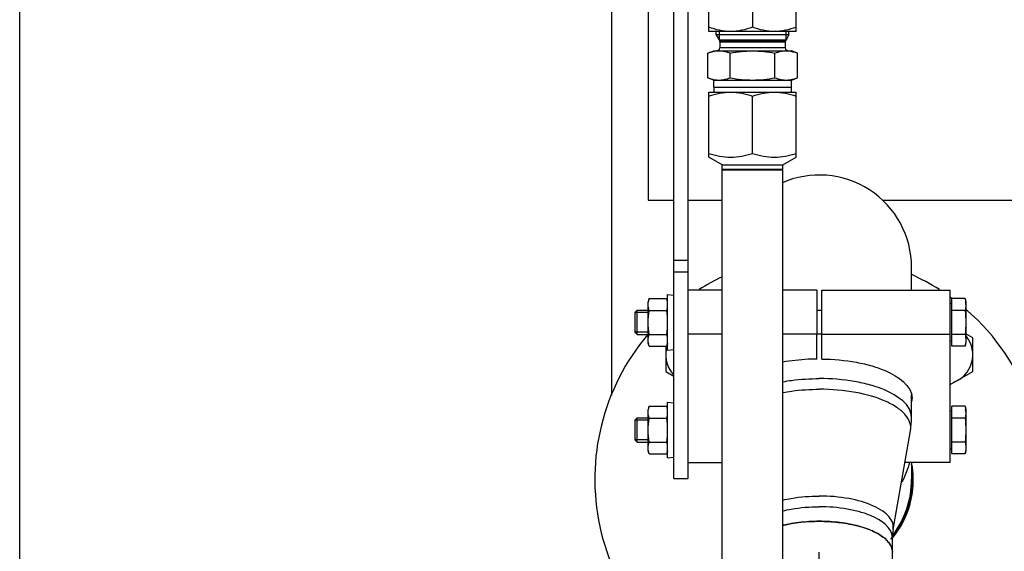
# Model space of a CAD drawing. Header units: millimetres. Extents: x 0 to 1189, y 0 to 841.
# Tile 62 of 172: x 625.18 to 641.41, y 312.55 to 321.31. Entities that reach past the tile are written whole.
import ezdxf
from ezdxf.enums import TextEntityAlignment as Align

# ---------------------------------------------------------------- set-up
doc = ezdxf.new("R2010")
doc.units = ezdxf.units.MM
doc.header["$LTSCALE"] = 65.395
doc.linetypes.add('CENTER', pattern=[0.6, 0.375, -0.075, 0.075, -0.075])
doc.layers.get('0').update_dxf_attribs({"linetype": 'CONTINUOUS'})
for name, color, linetype in [('1907_153701_06_AC_PBL1773', 7, 'CONTINUOUS'), ('1907_153701_06_AC_PBL1776', 7, 'CONTINUOUS'), ('32007_153200_12_ABL1862', 7, 'CONTINUOUS'), ('32007_153200_12_T2_PBL2089', 7, 'CONTINUOUS'), ('32007_153200_13_ABL1738', 7, 'CONTINUOUS'), ('32007_153200_13_T1_PBL1775', 7, 'CONTINUOUS'), ('32007_153200_13_T2_PBL1784', 7, 'CONTINUOUS'), ('32007_153200_17_ABL1756', 7, 'CONTINUOUS'), ('32007_153200_17_T1_PBL1768', 7, 'CONTINUOUS'), ('32007_153701_07_PBL1748', 7, 'CONTINUOUS'), ('8M32E_GENSET_GENERATOR_ABL1724', 7, 'CONTINUOUS'), ('8M32E_GENSET_GENERATOR_T1_PBL1725', 7, 'CONTINUOUS'), ('8M32E_GENSET_GRUNDRAHMEN_ABL1726', 7, 'CONTINUOUS'), ('8M32E_GENSET_GRUNDRAHMEN_T1_PBL1727', 7, 'CONTINUOUS'), ('8M32E_GENSET_VERROHRUNG_ABL1728', 7, 'CONTINUOUS'), ('BOGEN-S-2D-90-76_1X2_9_PBL1785', 7, 'CONTINUOUS'), ('D2616-2-K-76_1-2_9-60_3-2_9_PBL1779', 7, 'CONTINUOUS'), ('D3870-A2-S-20_PBL1757', 7, 'CONTINUOUS'), ('D3870-A2-S-20_PBL1760', 7, 'CONTINUOUS'), ('D3901-S20A-G3_4_PBL1758', 7, 'CONTINUOUS'), ('D6796-10_PBL1745', 7, 'CONTINUOUS'), ('D6796-10_PBL1746', 7, 'CONTINUOUS'), ('D7603-A27X32-CU_PBL1764', 7, 'CONTINUOUS'), ('D931_1-M10X130_PBL1729', 7, 'CONTINUOUS'), ('D931_1-M10X130_PBL1730', 7, 'CONTINUOUS'), ('D931_1-M16X60_PBL1741', 7, 'CONTINUOUS'), ('D931_1-M16X60_PBL1791', 7, 'CONTINUOUS'), ('D934-M10_PBL1732', 7, 'CONTINUOUS'), ('D934-M10_PBL1733', 7, 'CONTINUOUS'), ('E1514-FF-DN65-PN16X2_PBL2257', 7, 'CONTINUOUS'), ('EN1092-1-01A-DN50-PN6_PBL1739', 7, 'CONTINUOUS'), ('EN1092-1-01A-DN65_PN16-77_5_PBL2256', 7, 'CONTINUOUS'), ('GWR-1_2-3_4_PBL1759', 7, 'CONTINUOUS'), ('oben_15_VBL1723', 7, 'CONTINUOUS')]:
    doc.layers.add(name, color=color, linetype=linetype)
doc.styles.get("Standard").update_dxf_attribs({"font": 'txt', "width": 0.6})
doc.dimstyles.new('DIMSTYLE_4', dxfattribs={"dimtxt": 3.5, "dimasz": 3.5, "dimexe": 1.8, "dimexo": 0, "dimgap": 0.875, "dimtad": 1, "dimdec": 0, "dimlfac": 25, "dimdsep": 46, "dimtxsty": 'Standard', "dimblk": '_FILLED', "dimblk1": '_FILLED', "dimblk2": '_FILLED', "dimcen": 0.09, "dimadec": 0, "dimazin": 0, "dimtp": 2, "dimtm": 2, "dimtfac": 1, "dimtdec": 0, "dimtofl": 0, "dimtmove": 0, "dimatfit": 3, "dimldrblk": '_FILLED', "dimfxl": 1, "dimtolj": 1, "dimarcsym": 0})

# ---------------------------------------------------------------- blocks, each defined once
blk = doc.blocks.new('_FILLED')
at = {"color": 0, "linetype": 'ByBlock'}
blk.add_solid([(0, 0), (-1, 0.1671), (-1, -0.1671)], dxfattribs=at)
blk = doc.blocks.new('*D15')
at = {"color": 2, "linetype": 'Continuous'}
for p, q in [((625.179, 298.937), (625.179, 365.017)), ((1060.23, 300.061), (1060.23, 365.017)), ((625.179, 363.217), (842.705, 363.217)), ((1060.23, 363.217), (842.705, 363.217))]:
    blk.add_line(p, q, dxfattribs=at)
at = {"color": 2, "linetype": 'Continuous', "xscale": 3.5, "yscale": 3.5, "zscale": 3.5, "rotation": 180}
blk.add_blockref('_FILLED', (625.179, 363.217), dxfattribs=at)
at = {"color": 2, "linetype": 'Continuous', "xscale": 3.5, "yscale": 3.5, "zscale": 3.5}
blk.add_blockref('_FILLED', (1060.23, 363.217), dxfattribs=at)
at = {"color": 2, "linetype": 'Continuous', "width": 0.647619}
blk.add_text('10876', height=3.5, dxfattribs=at).set_placement((842.705, 364.092), align=Align.CENTER)
blk = doc.blocks.new('8M32E_GENSET_GENERATOR_T1_PBL1725', base_point=(691.019, 287.417))
at = {"layer": '8M32E_GENSET_GENERATOR_T1_PBL1725', "color": 7, "linetype": 'Continuous'}
for p, q in [((636.759, 301.545), (636.759, 318.849)), ((636.759, 318.849), (637.759, 318.849)), ((637.759, 301.545), (637.759, 318.849))]:
    blk.add_line(p, q, dxfattribs=at)
blk = doc.blocks.new('8M32E_GENSET_GENERATOR_ABL1724', base_point=(691.019, 287.417))
at = {"layer": '8M32E_GENSET_GENERATOR_T1_PBL1725'}
blk.add_blockref('8M32E_GENSET_GENERATOR_T1_PBL1725', (691.019, 287.417), dxfattribs=at)
blk = doc.blocks.new('8M32E_GENSET_GRUNDRAHMEN_T1_PBL1727', base_point=(813.219, 294.137))
at = {"layer": '8M32E_GENSET_GRUNDRAHMEN_T1_PBL1727', "color": 7, "linetype": 'Continuous'}
for p, q in [((634.939, 315.125), (634.939, 336.737)), ((635.539, 323.437), (635.539, 318.337)), ((635.539, 318.337), (635.959, 318.337)), ((636.199, 318.337), (636.759, 318.337)), ((639.402, 318.337), (643.339, 318.337))]:
    blk.add_line(p, q, dxfattribs=at)
blk = doc.blocks.new('8M32E_GENSET_GRUNDRAHMEN_ABL1726', base_point=(813.219, 294.137))
at = {"layer": '8M32E_GENSET_GRUNDRAHMEN_T1_PBL1727'}
blk.add_blockref('8M32E_GENSET_GRUNDRAHMEN_T1_PBL1727', (813.219, 294.137), dxfattribs=at)
blk = doc.blocks.new('D931_1-M10X130_PBL1729', base_point=(638.047, 316.322))
at = {"layer": 'D931_1-M10X130_PBL1729', "color": 7, "linetype": 'Continuous'}
for p, q in [((640.543, 315.929), (640.543, 316.714)), ((640.761, 316.714), (640.543, 316.714)), ((640.761, 316.714), (640.775, 316.661)), ((640.775, 316.661), (640.775, 315.982)), ((635.319, 316.485), (635.356, 316.522)), ((635.356, 316.122), (635.356, 316.522)), ((635.356, 316.522), (635.539, 316.522)), ((638.399, 316.516), (638.319, 316.516)), ((640.543, 316.634), (640.519, 316.634)), ((640.761, 316.518), (640.543, 316.518)), ((635.319, 316.485), (635.319, 316.159)), ((635.319, 316.159), (635.356, 316.122)), ((635.356, 316.122), (635.539, 316.122)), ((638.399, 316.128), (638.319, 316.128)), ((640.543, 316.01), (640.519, 316.01)), ((640.761, 316.125), (640.543, 316.125)), ((640.761, 315.929), (640.543, 315.929)), ((640.761, 315.929), (640.775, 315.982))]:
    blk.add_line(p, q, dxfattribs=at)
at = {"layer": 'D931_1-M10X130_PBL1729', "color": 2, "linetype": 'Continuous'}
for p, q in [((635.539, 316.485), (635.319, 316.485)), ((635.539, 316.159), (635.319, 316.159))]:
    blk.add_line(p, q, dxfattribs=at)
at = {"layer": 'D931_1-M10X130_PBL1729', "color": 7, "linetype": 'Continuous'}
blk.add_arc((640.441, 316.616), 0.333, 0.1099, 7.8143, dxfattribs=at)
for points in [[(640.761, 316.714), (640.765, 316.697), (640.769, 316.679), (640.772, 316.661)], [(640.775, 316.616), (640.775, 316.583), (640.769, 316.55), (640.761, 316.518)], [(640.761, 316.518), (640.769, 316.453), (640.775, 316.387), (640.775, 316.322)], [(640.775, 316.322), (640.775, 316.256), (640.769, 316.19), (640.761, 316.125)], [(640.761, 316.125), (640.769, 316.094), (640.775, 316.06), (640.775, 316.027)], [(640.775, 316.027), (640.775, 315.994), (640.769, 315.961), (640.761, 315.929)]]:
    blk.add_open_spline(points, degree=3, dxfattribs=at)
blk = doc.blocks.new('D931_1-M10X130_PBL1730', base_point=(638.047, 314.547))
at = {"layer": 'D931_1-M10X130_PBL1730', "color": 7, "linetype": 'Continuous'}
for p, q in [((640.543, 314.154), (640.543, 314.939)), ((640.761, 314.939), (640.543, 314.939)), ((640.761, 314.939), (640.775, 314.886)), ((640.775, 314.886), (640.775, 314.207)), ((635.319, 314.71), (635.356, 314.747)), ((635.319, 314.71), (635.319, 314.384)), ((635.356, 314.347), (635.356, 314.747)), ((635.356, 314.747), (635.539, 314.747)), ((640.543, 314.859), (640.519, 314.859)), ((640.761, 314.743), (640.543, 314.743)), ((635.319, 314.384), (635.356, 314.347)), ((635.356, 314.347), (635.539, 314.347)), ((640.543, 314.235), (640.519, 314.235)), ((640.761, 314.35), (640.543, 314.35)), ((640.761, 314.154), (640.543, 314.154)), ((640.761, 314.154), (640.775, 314.207))]:
    blk.add_line(p, q, dxfattribs=at)
at = {"layer": 'D931_1-M10X130_PBL1730', "color": 2, "linetype": 'Continuous'}
for p, q in [((635.539, 314.71), (635.319, 314.71)), ((635.539, 314.384), (635.319, 314.384))]:
    blk.add_line(p, q, dxfattribs=at)
at = {"layer": 'D931_1-M10X130_PBL1730', "color": 7, "linetype": 'Continuous'}
blk.add_arc((640.441, 314.841), 0.333, 0.1099, 7.8143, dxfattribs=at)
for points in [[(640.761, 314.939), (640.765, 314.922), (640.769, 314.904), (640.772, 314.886)], [(640.775, 314.841), (640.775, 314.808), (640.769, 314.775), (640.761, 314.743)], [(640.761, 314.743), (640.769, 314.678), (640.775, 314.612), (640.775, 314.547)], [(640.775, 314.547), (640.775, 314.481), (640.769, 314.415), (640.761, 314.35)], [(640.761, 314.35), (640.769, 314.319), (640.775, 314.285), (640.775, 314.252)], [(640.775, 314.252), (640.775, 314.219), (640.769, 314.186), (640.761, 314.154)]]:
    blk.add_open_spline(points, degree=3, dxfattribs=at)
blk = doc.blocks.new('D934-M10_PBL1732', base_point=(635.699, 314.547))
at = {"layer": 'D934-M10_PBL1732', "color": 7, "linetype": 'Continuous'}
for p, q in [((635.553, 314.939), (635.539, 314.886)), ((635.539, 314.207), (635.539, 314.886)), ((635.553, 314.939), (635.845, 314.939)), ((635.859, 314.886), (635.845, 314.939)), ((635.553, 314.743), (635.845, 314.743)), ((635.553, 314.35), (635.845, 314.35)), ((635.553, 314.154), (635.539, 314.207)), ((635.553, 314.154), (635.845, 314.154)), ((635.859, 314.207), (635.845, 314.154))]:
    blk.add_line(p, q, dxfattribs=at)
for centre, start, end in [((635.491, 314.836), 7.7846, 8.9214), ((635.907, 314.257), 187.7846, 188.9213)]:
    blk.add_arc(centre, 0.368, start, end, dxfattribs=at)
for points in [[(635.539, 314.841), (635.539, 314.874), (635.545, 314.907), (635.553, 314.939)], [(635.855, 314.893), (635.852, 314.909), (635.849, 314.924), (635.845, 314.939)], [(635.859, 314.841), (635.859, 314.856), (635.858, 314.871), (635.856, 314.886)], [(635.553, 314.743), (635.545, 314.775), (635.539, 314.808), (635.539, 314.841)], [(635.539, 314.547), (635.539, 314.612), (635.544, 314.678), (635.553, 314.743)], [(635.845, 314.743), (635.853, 314.775), (635.859, 314.808), (635.859, 314.841)], [(635.859, 314.547), (635.859, 314.612), (635.853, 314.678), (635.845, 314.743)], [(635.553, 314.35), (635.544, 314.415), (635.539, 314.481), (635.539, 314.547)], [(635.845, 314.35), (635.853, 314.415), (635.859, 314.481), (635.859, 314.547)], [(635.539, 314.252), (635.539, 314.285), (635.545, 314.319), (635.553, 314.35)], [(635.542, 314.207), (635.54, 314.222), (635.539, 314.237), (635.539, 314.252)], [(635.859, 314.252), (635.859, 314.285), (635.853, 314.319), (635.845, 314.35)], [(635.845, 314.154), (635.853, 314.186), (635.859, 314.219), (635.859, 314.252)], [(635.553, 314.154), (635.549, 314.169), (635.546, 314.185), (635.543, 314.2)]]:
    blk.add_open_spline(points, degree=3, dxfattribs=at)
blk = doc.blocks.new('D934-M10_PBL1733', base_point=(635.699, 316.322))
at = {"layer": 'D934-M10_PBL1733', "color": 7, "linetype": 'Continuous'}
for p, q in [((635.553, 316.714), (635.539, 316.661)), ((635.539, 315.982), (635.539, 316.661)), ((635.553, 316.714), (635.845, 316.714)), ((635.859, 316.661), (635.845, 316.714)), ((635.553, 316.518), (635.845, 316.518)), ((635.553, 316.125), (635.845, 316.125)), ((635.553, 315.929), (635.539, 315.982)), ((635.553, 315.929), (635.845, 315.929)), ((635.859, 315.982), (635.845, 315.929))]:
    blk.add_line(p, q, dxfattribs=at)
for centre, start, end in [((635.491, 316.611), 7.7846, 8.9214), ((635.907, 316.032), 187.7846, 188.9213)]:
    blk.add_arc(centre, 0.368, start, end, dxfattribs=at)
for points in [[(635.539, 316.616), (635.539, 316.649), (635.545, 316.682), (635.553, 316.714)], [(635.855, 316.668), (635.852, 316.684), (635.849, 316.699), (635.845, 316.714)], [(635.859, 316.616), (635.859, 316.631), (635.858, 316.646), (635.856, 316.661)], [(635.553, 316.518), (635.545, 316.55), (635.539, 316.583), (635.539, 316.616)], [(635.539, 316.322), (635.539, 316.387), (635.544, 316.453), (635.553, 316.518)], [(635.845, 316.518), (635.853, 316.55), (635.859, 316.583), (635.859, 316.616)], [(635.859, 316.322), (635.859, 316.387), (635.853, 316.453), (635.845, 316.518)], [(635.553, 316.125), (635.544, 316.19), (635.539, 316.256), (635.539, 316.322)], [(635.845, 316.125), (635.853, 316.19), (635.859, 316.256), (635.859, 316.322)], [(635.539, 316.027), (635.539, 316.06), (635.545, 316.094), (635.553, 316.125)], [(635.542, 315.982), (635.54, 315.997), (635.539, 316.012), (635.539, 316.027)], [(635.859, 316.027), (635.859, 316.06), (635.853, 316.094), (635.845, 316.125)], [(635.845, 315.929), (635.853, 315.961), (635.859, 315.994), (635.859, 316.027)], [(635.553, 315.929), (635.549, 315.944), (635.546, 315.96), (635.543, 315.975)]]:
    blk.add_open_spline(points, degree=3, dxfattribs=at)
blk = doc.blocks.new('EN1092-1-01A-DN50-PN6_PBL1739', base_point=(638.359, 308.753))
at = {"layer": 'EN1092-1-01A-DN50-PN6_PBL1739', "color": 7, "linetype": 'Continuous'}
for p, q in [((635.559, 307.871), (635.559, 308.451)), ((641.159, 307.871), (641.159, 308.451))]:
    blk.add_line(p, q, dxfattribs=at)
for points, knots in [([(637.758, 309.607), (638.219, 309.649), (638.905, 309.641), (639.766, 309.488), (640.16, 309.363), (640.339, 309.288)], [0, 0, 0, 0, 0.529296, 0.778155, 1, 1, 1, 1]), ([(635.559, 308.451), (635.559, 308.549), (635.629, 308.766), (635.89, 309.032), (636.277, 309.259), (636.585, 309.371), (636.756, 309.421)], [0, 0, 0, 0, 0.179761, 0.398071, 0.671698, 1, 1, 1, 1]), ([(640.339, 309.288), (640.459, 309.237), (640.675, 309.129), (640.942, 308.927), (641.115, 308.701), (641.159, 308.53), (641.159, 308.451)], [0, 0, 0, 0, 0.317964, 0.585742, 0.807567, 1, 1, 1, 1]), ([(637.758, 309.027), (638.219, 309.069), (638.905, 309.061), (639.766, 308.908), (640.16, 308.783), (640.339, 308.708)], [0, 0, 0, 0, 0.529296, 0.778155, 1, 1, 1, 1]), ([(635.559, 307.871), (635.559, 307.969), (635.629, 308.186), (635.89, 308.452), (636.277, 308.679), (636.585, 308.791), (636.756, 308.841)], [0, 0, 0, 0, 0.179761, 0.398071, 0.671698, 1, 1, 1, 1]), ([(640.339, 308.708), (640.459, 308.657), (640.675, 308.549), (640.942, 308.347), (641.115, 308.121), (641.159, 307.95), (641.159, 307.871)], [0, 0, 0, 0, 0.317964, 0.585742, 0.807567, 1, 1, 1, 1])]:
    blk.add_open_spline(points, degree=3, knots=knots, dxfattribs=at)
blk = doc.blocks.new('32007_153200_13_T1_PBL1775', base_point=(638.659, 311.279))
at = {"layer": '32007_153200_13_T1_PBL1775', "color": 2, "linetype": 'CENTER'}
blk.add_line((638.359, 309.634), (638.359, 312.534), dxfattribs=at)
at = {"layer": '32007_153200_13_T1_PBL1775', "color": 7, "linetype": 'Continuous'}
blk.add_line((639.565, 309.514), (639.565, 312.534), dxfattribs=at)
blk.add_open_spline([(637.754, 312.975), (637.95, 313.023), (638.259, 313.054), (638.664, 313.033), (638.952, 312.984), (639.2, 312.907), (639.395, 312.806), (639.528, 312.684), (639.565, 312.58), (639.565, 312.534)], degree=3, knots=[0, 0, 0, 0, 0.302296, 0.45811, 0.60532, 0.736238, 0.845334, 0.931141, 1, 1, 1, 1], dxfattribs=at)
blk = doc.blocks.new('D2616-2-K-76_1-2_9-60_3-2_9_PBL1779', base_point=(638.818, 313.965))
at = {"layer": 'D2616-2-K-76_1-2_9-60_3-2_9_PBL1779', "color": 7, "linetype": 'Continuous'}
for p, q in [((639.881, 314.753), (639.881, 315.129)), ((639.576, 312.906), (639.862, 314.536)), ((639.565, 312.534), (639.565, 312.774))]:
    blk.add_line(p, q, dxfattribs=at)
for centre, radius, start, end in [((638.62, 314.753), 1.261, 350.0685, 359.9892), ((638.243, 310.979), 2.055, 102.9927, 103.7104), ((638.288, 310.775), 2.264, 98.906, 102.9416), ((638.337, 310.469), 2.574, 95.2221, 98.926), ((638.356, 310.266), 2.777, 91.7165, 95.237), ((638.359, 310.196), 2.848, 88.2687, 91.7313), ((638.362, 310.266), 2.777, 84.763, 88.2835), ((638.381, 310.469), 2.574, 81.074, 84.7779), ((638.43, 310.775), 2.264, 77.0584, 81.094), ((640.331, 312.774), 0.766, 170.0875, 180.0082)]:
    blk.add_arc(centre, radius, start, end, dxfattribs=at)
at = {"layer": 'D2616-2-K-76_1-2_9-60_3-2_9_PBL1779', "color": 9, "linetype": 'Continuous'}
for points, knots in [([(637.759, 315.344), (637.807, 315.353), (638.005, 315.384), (638.207, 315.396), (638.359, 315.396)], [0, 0, 0, 0, 0.242725, 1, 1, 1, 1]), ([(639.881, 314.753), (639.881, 314.965), (639.55, 315.178), (639.199, 315.294), (638.838, 315.375), (638.554, 315.396), (638.359, 315.396)], [0, 0, 0, 0, 0.367016, 0.507698, 0.66316, 1, 1, 1, 1]), ([(637.759, 315.167), (637.807, 315.176), (638.006, 315.207), (638.207, 315.22), (638.359, 315.22)], [0, 0, 0, 0, 0.242582, 1, 1, 1, 1]), ([(639.862, 314.536), (639.87, 314.579), (639.862, 314.675), (639.781, 314.808), (639.643, 314.925), (639.374, 315.07), (638.937, 315.189), (638.56, 315.22), (638.359, 315.22)], [0, 0, 0, 0, 0.072914, 0.15422, 0.25279, 0.371595, 0.663333, 1, 1, 1, 1]), ([(637.755, 313.392), (637.802, 313.404), (638.001, 313.444), (638.204, 313.46), (638.359, 313.46)], [0, 0, 0, 0, 0.238141, 1, 1, 1, 1]), ([(639.576, 312.906), (639.582, 312.941), (639.576, 313.019), (639.511, 313.126), (639.399, 313.221), (639.181, 313.339), (638.827, 313.435), (638.522, 313.46), (638.359, 313.46)], [0, 0, 0, 0, 0.072914, 0.154221, 0.25279, 0.371595, 0.663333, 1, 1, 1, 1]), ([(637.756, 313.215), (637.803, 313.227), (638.001, 313.268), (638.204, 313.283), (638.359, 313.283)], [0, 0, 0, 0, 0.237834, 1, 1, 1, 1]), ([(639.565, 312.774), (639.565, 312.942), (639.303, 313.11), (639.025, 313.202), (638.739, 313.266), (638.513, 313.283), (638.359, 313.283)], [0, 0, 0, 0, 0.367016, 0.507698, 0.663161, 1, 1, 1, 1])]:
    blk.add_open_spline(points, degree=3, knots=knots, dxfattribs=at)
at = {"layer": 'D2616-2-K-76_1-2_9-60_3-2_9_PBL1779', "color": 7, "linetype": 'Continuous'}
for points in [[(639.082, 312.942), (639.034, 312.957), (638.986, 312.97), (638.937, 312.981)], [(639.212, 312.894), (639.169, 312.912), (639.126, 312.928), (639.082, 312.942)], [(639.537, 312.642), (639.524, 312.668), (639.508, 312.691), (639.489, 312.712)]]:
    blk.add_open_spline(points, degree=3, dxfattribs=at)
for points, knots in [([(639.324, 312.84), (639.316, 312.844), (639.279, 312.864), (639.241, 312.882), (639.212, 312.894)], [0, 0, 0, 0, 0.239746, 1, 1, 1, 1]), ([(639.417, 312.778), (639.41, 312.784), (639.381, 312.806), (639.349, 312.826), (639.324, 312.84)], [0, 0, 0, 0, 0.238153, 1, 1, 1, 1]), ([(639.489, 312.712), (639.484, 312.718), (639.462, 312.742), (639.437, 312.763), (639.417, 312.778)], [0, 0, 0, 0, 0.237316, 1, 1, 1, 1]), ([(639.565, 312.534), (639.565, 312.562), (639.557, 312.6), (639.542, 312.634), (639.537, 312.642)], [0, 0, 0, 0, 0.738496, 1, 1, 1, 1])]:
    blk.add_open_spline(points, degree=3, knots=knots, dxfattribs=at)
blk = doc.blocks.new('32007_153200_13_T2_PBL1784', base_point=(639.726, 313.416))
at = {"layer": '32007_153200_13_T2_PBL1784', "color": 7, "linetype": 'Continuous'}
blk.add_line((639.881, 314.015), (639.881, 313.737), dxfattribs=at)
blk.add_arc((638.359, 313.737), 1.522, 322.8019, 360, dxfattribs=at)
at = {"layer": '32007_153200_13_T2_PBL1784', "color": 9, "linetype": 'Continuous'}
blk.add_open_spline([(639.846, 314.015), (639.819, 313.902), (639.776, 313.791), (639.72, 313.69)], degree=3, dxfattribs=at)
blk = doc.blocks.new('BOGEN-S-2D-90-76_1X2_9_PBL1785', base_point=(638.359, 317.736))
at = {"layer": 'BOGEN-S-2D-90-76_1X2_9_PBL1785', "color": 7, "linetype": 'Continuous'}
blk.add_line((639.881, 316.853), (639.881, 317.225), dxfattribs=at)
blk.add_arc((638.359, 317.229), 1.522, 0, 114.0312, dxfattribs=at)
blk = doc.blocks.new('EN1092-1-01A-DN65_PN16-77_5_PBL2256', base_point=(638.156, 313.573))
at = {"layer": 'EN1092-1-01A-DN65_PN16-77_5_PBL2256', "color": 7, "linetype": 'Continuous'}
for radius, start, end in [(3.7, 115.6424, 122.3471), (3.7, 57.6529, 65.6873), (3.7, 53.7119, 54.2361), (3.7, 289.0987, 49.0547), (3.7, 139.9138, 244.3576), (1.55, 321.1748, 8.5594)]:
    blk.add_arc((638.359, 313.737), radius, start, end, dxfattribs=at)
blk = doc.blocks.new('32007_153200_13_ABL1738', base_point=(638.343, 313.245))
at = {"layer": '32007_153200_13_T1_PBL1775'}
blk.add_blockref('32007_153200_13_T1_PBL1775', (638.659, 311.279), dxfattribs=at)
at = {"layer": '32007_153200_13_T2_PBL1784'}
blk.add_blockref('32007_153200_13_T2_PBL1784', (639.726, 313.416), dxfattribs=at)
at = {"layer": 'BOGEN-S-2D-90-76_1X2_9_PBL1785'}
blk.add_blockref('BOGEN-S-2D-90-76_1X2_9_PBL1785', (638.359, 317.736), dxfattribs=at)
at = {"layer": 'D2616-2-K-76_1-2_9-60_3-2_9_PBL1779'}
blk.add_blockref('D2616-2-K-76_1-2_9-60_3-2_9_PBL1779', (638.818, 313.965), dxfattribs=at)
at = {"layer": 'EN1092-1-01A-DN50-PN6_PBL1739'}
blk.add_blockref('EN1092-1-01A-DN50-PN6_PBL1739', (638.359, 308.753), dxfattribs=at)
at = {"layer": 'EN1092-1-01A-DN65_PN16-77_5_PBL2256'}
blk.add_blockref('EN1092-1-01A-DN65_PN16-77_5_PBL2256', (638.156, 313.573), dxfattribs=at)
blk = doc.blocks.new('D931_1-M16X60_PBL1741', base_point=(636.068, 315.631))
at = {"layer": 'D931_1-M16X60_PBL1741', "color": 7, "linetype": 'Continuous'}
for p, q in [((635.828, 315.929), (635.828, 315.51)), ((635.828, 315.51), (635.959, 315.435))]:
    blk.add_line(p, q, dxfattribs=at)
blk.add_arc((636.308, 315.788), 0.48, 159.7839, 221.3599, dxfattribs=at)
blk = doc.blocks.new('D6796-10_PBL1745', base_point=(635.909, 314.547))
at = {"layer": 'D6796-10_PBL1745', "color": 7, "linetype": 'Continuous'}
for p, q in [((635.859, 314.087), (635.859, 315.007)), ((635.859, 315.007), (635.959, 314.996)), ((635.859, 314.087), (635.959, 314.098))]:
    blk.add_line(p, q, dxfattribs=at)
blk = doc.blocks.new('D6796-10_PBL1746', base_point=(635.909, 316.322))
at = {"layer": 'D6796-10_PBL1746', "color": 7, "linetype": 'Continuous'}
for p, q in [((635.859, 315.862), (635.859, 316.782)), ((635.859, 316.782), (635.959, 316.771)), ((635.859, 315.862), (635.959, 315.873))]:
    blk.add_line(p, q, dxfattribs=at)
blk = doc.blocks.new('32007_153701_07_PBL1748', base_point=(636.079, 319.155))
at = {"layer": '32007_153701_07_PBL1748', "color": 7, "linetype": 'Continuous'}
for p, q in [((635.959, 313.749), (635.959, 324.56)), ((635.959, 324.56), (636.199, 324.56)), ((636.199, 313.749), (636.199, 324.56)), ((635.959, 324.222), (636.199, 324.222)), ((635.959, 323.957), (636.199, 323.957)), ((635.959, 313.749), (636.199, 313.749))]:
    blk.add_line(p, q, dxfattribs=at)
at = {"layer": '32007_153701_07_PBL1748', "color": 9, "linetype": 'Continuous'}
for p, q in [((635.959, 317.349), (636.199, 317.349)), ((635.959, 317.155), (636.199, 317.155))]:
    blk.add_line(p, q, dxfattribs=at)
blk = doc.blocks.new('D3870-A2-S-20_PBL1757', base_point=(637.259, 328.472))
at = {"layer": 'D3870-A2-S-20_PBL1757', "color": 7, "linetype": 'Continuous'}
for p, q in [((636.844, 329.104), (636.844, 329.248)), ((637.675, 329.104), (637.675, 329.248)), ((636.428, 328.395), (636.428, 328.539)), ((638.091, 328.395), (638.091, 328.539)), ((636.859, 327.685), (636.844, 327.686)), ((637.675, 327.686), (637.659, 327.685))]:
    blk.add_line(p, q, dxfattribs=at)
for centre, radius, start, end in [((648.088, 322.189), 13.277, 147.88, 149.6088), ((625.851, 321.837), 13.955, 30.4332, 32.078), ((621.852, 337.383), 17.125, 329.6844, 331.0917), ((652.666, 337.383), 17.125, 208.9083, 210.3156), ((650.369, 320.877), 15.908, 149.6908, 151.2088), ((624.149, 320.877), 15.908, 28.7912, 30.3092), ((623.525, 336.44), 15.205, 328.0563, 329.5688), ((637.239, 328.384), 0.7, 149.5585, 210.4415), ((650.339, 336.044), 14.44, 210.3912, 211.9838), ((637.28, 328.384), 0.7, 329.5585, 30.4415), ((651.419, 336.674), 17.125, 208.9083, 210.3156), ((623.1, 336.674), 17.125, 329.6844, 331.0917), ((649.746, 335.731), 15.205, 210.4312, 211.9437), ((625.427, 335.335), 14.44, 328.0162, 329.6088)]:
    blk.add_arc(centre, radius, start, end, dxfattribs=at)
for points, knots in [([(636.844, 329.248), (636.878, 329.25), (637.016, 329.256), (637.155, 329.26), (637.259, 329.26)], [0, 0, 0, 0, 0.245054, 1, 1, 1, 1]), ([(637.259, 329.26), (637.294, 329.26), (637.433, 329.259), (637.572, 329.253), (637.675, 329.248)], [0, 0, 0, 0, 0.25402, 1, 1, 1, 1]), ([(636.844, 329.104), (636.878, 329.103), (637.016, 329.096), (637.155, 329.093), (637.259, 329.093)], [0, 0, 0, 0, 0.245744, 1, 1, 1, 1]), ([(637.259, 329.093), (637.294, 329.093), (637.433, 329.094), (637.572, 329.099), (637.675, 329.104)], [0, 0, 0, 0, 0.253442, 1, 1, 1, 1]), ([(637.259, 329.093), (637.383, 329.093), (637.635, 329.028), (637.82, 328.845), (637.883, 328.739)], [0, 0, 0, 0, 0.501646, 1, 1, 1, 1]), ([(637.259, 328.778), (637.207, 328.778), (637.102, 328.758), (636.969, 328.67), (636.88, 328.539), (636.859, 328.435), (636.859, 328.384)], [0, 0, 0, 0, 0.251764, 0.5025, 0.75177, 1, 1, 1, 1]), ([(637.659, 328.384), (637.659, 328.435), (637.638, 328.539), (637.549, 328.67), (637.416, 328.758), (637.311, 328.778), (637.259, 328.778)], [0, 0, 0, 0, 0.24823, 0.4975, 0.748236, 1, 1, 1, 1])]:
    blk.add_open_spline(points, degree=3, knots=knots, dxfattribs=at)
for points in [[(636.636, 328.739), (636.698, 328.845), (636.792, 328.937), (636.899, 328.998)], [(636.899, 328.998), (637.007, 329.059), (637.135, 329.093), (637.259, 329.093)], [(636.857, 327.796), (636.767, 327.856), (636.69, 327.937), (636.636, 328.03)], [(637.662, 327.796), (637.751, 327.856), (637.829, 327.937), (637.883, 328.03)]]:
    blk.add_open_spline(points, degree=3, dxfattribs=at)
blk = doc.blocks.new('D3901-S20A-G3_4_PBL1758', base_point=(637.259, 320.657))
at = {"layer": 'D3901-S20A-G3_4_PBL1758', "color": 7, "linetype": 'Continuous'}
for p, q in [((636.659, 321.061), (636.659, 321.117)), ((636.659, 321.061), (636.713, 320.968)), ((637.859, 321.061), (636.659, 321.061)), ((637.859, 321.061), (637.806, 320.968)), ((637.859, 321.061), (637.859, 321.117)), ((637.81, 320.976), (636.708, 320.976)), ((636.719, 320.944), (636.719, 320.845)), ((637.799, 320.944), (637.799, 320.845)), ((636.52, 320.761), (636.619, 320.797)), ((636.52, 320.353), (636.52, 320.761)), ((636.619, 320.797), (637.899, 320.797)), ((636.89, 320.353), (636.89, 320.761)), ((637.629, 320.353), (637.629, 320.761)), ((637.998, 320.761), (637.899, 320.797)), ((637.998, 320.353), (637.998, 320.761)), ((636.619, 320.317), (636.52, 320.353)), ((636.619, 320.197), (636.619, 320.317)), ((636.619, 320.317), (637.899, 320.317)), ((637.899, 320.317), (637.998, 320.353)), ((637.899, 320.197), (637.899, 320.317)), ((636.619, 320.197), (637.899, 320.197))]:
    blk.add_line(p, q, dxfattribs=at)
at = {"layer": 'D3901-S20A-G3_4_PBL1758', "color": 2, "linetype": 'Continuous'}
for p, q in [((636.708, 321.117), (636.708, 320.976)), ((637.81, 321.117), (637.81, 320.976))]:
    blk.add_line(p, q, dxfattribs=at)
at = {"layer": 'D3901-S20A-G3_4_PBL1758', "color": 9, "linetype": 'Continuous'}
for p, q in [((636.713, 320.968), (637.806, 320.968)), ((636.719, 320.944), (637.799, 320.944)), ((637.799, 320.845), (636.719, 320.845))]:
    blk.add_line(p, q, dxfattribs=at)
at = {"layer": 'D3901-S20A-G3_4_PBL1758', "color": 7, "linetype": 'Continuous'}
for centre, radius, start, end in [((636.671, 320.944), 0.048, 0, 30), ((637.847, 320.944), 0.048, 150, 180), ((636.671, 320.845), 0.048, 270, 360), ((636.705, 320.353), 0.444, 90.0125, 94.3338), ((637.847, 320.845), 0.048, 180, 270), ((637.813, 320.353), 0.444, 85.6523, 89.9894)]:
    blk.add_arc(centre, radius, start, end, dxfattribs=at)
for points in [[(636.52, 320.761), (636.569, 320.779), (636.62, 320.792), (636.672, 320.796)], [(636.89, 320.761), (637.012, 320.783), (637.136, 320.797), (637.259, 320.797)], [(637.259, 320.797), (637.383, 320.797), (637.507, 320.783), (637.629, 320.761)], [(637.847, 320.796), (637.899, 320.792), (637.95, 320.779), (637.998, 320.761)], [(636.89, 320.353), (637.012, 320.331), (637.136, 320.317), (637.259, 320.317)], [(637.259, 320.317), (637.383, 320.317), (637.507, 320.331), (637.629, 320.353)]]:
    blk.add_open_spline(points, degree=3, dxfattribs=at)
for points, knots in [([(636.705, 320.797), (636.752, 320.797), (636.815, 320.786), (636.875, 320.766), (636.89, 320.761)], [0, 0, 0, 0, 0.744301, 1, 1, 1, 1]), ([(637.629, 320.761), (637.644, 320.766), (637.704, 320.786), (637.767, 320.797), (637.814, 320.797)], [0, 0, 0, 0, 0.255696, 1, 1, 1, 1]), ([(636.52, 320.353), (636.535, 320.348), (636.595, 320.328), (636.658, 320.317), (636.705, 320.317)], [0, 0, 0, 0, 0.255696, 1, 1, 1, 1]), ([(636.705, 320.317), (636.752, 320.317), (636.815, 320.328), (636.875, 320.348), (636.89, 320.353)], [0, 0, 0, 0, 0.744301, 1, 1, 1, 1]), ([(637.629, 320.353), (637.644, 320.348), (637.704, 320.328), (637.767, 320.317), (637.814, 320.317)], [0, 0, 0, 0, 0.255696, 1, 1, 1, 1]), ([(637.814, 320.317), (637.86, 320.317), (637.924, 320.328), (637.983, 320.348), (637.998, 320.353)], [0, 0, 0, 0, 0.744301, 1, 1, 1, 1])]:
    blk.add_open_spline(points, degree=3, knots=knots, dxfattribs=at)
blk = doc.blocks.new('GWR-1_2-3_4_PBL1759', base_point=(637.259, 319.477))
at = {"layer": 'GWR-1_2-3_4_PBL1759', "color": 7, "linetype": 'Continuous'}
for p, q in [((636.539, 319.044), (636.539, 320.117)), ((636.539, 320.117), (637.979, 320.117)), ((637.979, 319.044), (637.979, 320.117)), ((637.259, 319.108), (637.259, 320.053)), ((636.759, 318.917), (636.539, 319.044)), ((637.759, 318.917), (637.979, 319.044)), ((636.759, 318.837), (636.759, 318.917)), ((636.759, 318.917), (637.759, 318.917)), ((636.759, 318.837), (637.759, 318.837)), ((637.759, 318.837), (637.759, 318.917))]:
    blk.add_line(p, q, dxfattribs=at)
for points in [[(636.539, 320.053), (636.655, 320.091), (636.777, 320.117), (636.899, 320.117)], [(636.899, 320.117), (637.021, 320.117), (637.144, 320.091), (637.259, 320.053)], [(637.259, 320.053), (637.375, 320.091), (637.497, 320.117), (637.619, 320.117)], [(637.619, 320.117), (637.741, 320.117), (637.864, 320.091), (637.979, 320.053)]]:
    blk.add_open_spline(points, degree=3, dxfattribs=at)
for points in [[(636.539, 319.108), (636.655, 319.07), (636.899, 319.018), (637.144, 319.07), (637.259, 319.108)], [(637.259, 319.108), (637.375, 319.07), (637.619, 319.018), (637.864, 319.07), (637.979, 319.108)]]:
    blk.add_open_spline(points, degree=3, knots=[0, 0, 0, 0, 0.5, 1, 1, 1, 1], dxfattribs=at)
blk = doc.blocks.new('D3870-A2-S-20_PBL1760', base_point=(637.259, 321.597))
at = {"layer": 'D3870-A2-S-20_PBL1760', "color": 7, "linetype": 'Continuous'}
for p, q in [((636.539, 321.117), (636.539, 322.077)), ((637.979, 322.077), (636.539, 322.077)), ((637.259, 322.013), (637.259, 321.187)), ((637.979, 321.117), (637.979, 322.077)), ((637.979, 321.117), (636.539, 321.117))]:
    blk.add_line(p, q, dxfattribs=at)
for points in [[(636.899, 322.077), (636.777, 322.077), (636.655, 322.051), (636.539, 322.013)], [(637.259, 322.013), (637.144, 322.051), (637.021, 322.077), (636.899, 322.077)], [(637.619, 322.077), (637.497, 322.077), (637.375, 322.051), (637.259, 322.013)], [(637.979, 322.013), (637.864, 322.051), (637.741, 322.077), (637.619, 322.077)], [(636.899, 321.117), (636.777, 321.117), (636.654, 321.145), (636.539, 321.187)], [(637.259, 321.187), (637.144, 321.145), (637.021, 321.117), (636.899, 321.117)], [(637.619, 321.117), (637.497, 321.117), (637.374, 321.145), (637.259, 321.187)], [(637.979, 321.187), (637.864, 321.145), (637.741, 321.117), (637.619, 321.117)]]:
    blk.add_open_spline(points, degree=3, dxfattribs=at)
blk = doc.blocks.new('D7603-A27X32-CU_PBL1764', base_point=(637.259, 320.157))
at = {"layer": 'D7603-A27X32-CU_PBL1764', "color": 7, "linetype": 'Continuous'}
for p, q in [((636.621, 320.197), (636.621, 320.117)), ((637.897, 320.197), (637.897, 320.117))]:
    blk.add_line(p, q, dxfattribs=at)
blk = doc.blocks.new('32007_153200_17_T1_PBL1768', base_point=(637.259, 325.323))
at = {"layer": '32007_153200_17_T1_PBL1768', "color": 2, "linetype": 'CENTER'}
blk.add_line((637.259, 322.077), (637.259, 328.568), dxfattribs=at)
at = {"layer": '32007_153200_17_T1_PBL1768', "color": 7, "linetype": 'Continuous'}
for p, q in [((636.859, 323.917), (636.859, 328.384)), ((637.659, 323.917), (637.659, 328.384)), ((636.859, 322.077), (636.859, 323.277)), ((637.659, 322.077), (637.659, 323.277))]:
    blk.add_line(p, q, dxfattribs=at)
at = {"layer": '32007_153200_17_T1_PBL1768', "color": 9, "linetype": 'Continuous'}
blk.add_line((636.859, 324.208), (637.659, 324.208), dxfattribs=at)
blk.add_open_spline([(636.859, 325.783), (636.859, 325.884), (636.947, 326.095), (637.259, 326.219), (637.571, 326.095), (637.659, 325.884), (637.659, 325.783)], degree=3, knots=[0, 0, 0, 0, 0.248647, 0.5, 0.751353, 1, 1, 1, 1], dxfattribs=at)
blk = doc.blocks.new('32007_153200_17_ABL1756', base_point=(637.259, 324.048))
at = {"layer": '32007_153200_17_T1_PBL1768'}
blk.add_blockref('32007_153200_17_T1_PBL1768', (637.259, 325.323), dxfattribs=at)
at = {"layer": 'D3870-A2-S-20_PBL1757'}
blk.add_blockref('D3870-A2-S-20_PBL1757', (637.259, 328.472), dxfattribs=at)
at = {"layer": 'D3870-A2-S-20_PBL1760'}
blk.add_blockref('D3870-A2-S-20_PBL1760', (637.259, 321.597), dxfattribs=at)
at = {"layer": 'D3901-S20A-G3_4_PBL1758'}
blk.add_blockref('D3901-S20A-G3_4_PBL1758', (637.259, 320.657), dxfattribs=at)
at = {"layer": 'D7603-A27X32-CU_PBL1764'}
blk.add_blockref('D7603-A27X32-CU_PBL1764', (637.259, 320.157), dxfattribs=at)
at = {"layer": 'GWR-1_2-3_4_PBL1759'}
blk.add_blockref('GWR-1_2-3_4_PBL1759', (637.259, 319.477), dxfattribs=at)
blk = doc.blocks.new('1907_153701_06_AC_PBL1773', base_point=(637.259, 315.434))
at = {"layer": '1907_153701_06_AC_PBL1773', "color": 7, "linetype": 'Continuous'}
for p, q in [((636.759, 316.853), (636.199, 316.853)), ((638.319, 316.853), (637.759, 316.853)), ((638.319, 316.853), (638.319, 316.128)), ((636.759, 316.128), (636.199, 316.128)), ((638.319, 316.128), (637.759, 316.128)), ((638.319, 315.718), (638.319, 316.128)), ((636.199, 314.015), (636.759, 314.015))]:
    blk.add_line(p, q, dxfattribs=at)
blk.add_open_spline([(638.319, 315.718), (638.271, 315.718), (638.082, 315.712), (637.893, 315.691), (637.755, 315.666)], degree=3, knots=[0, 0, 0, 0, 0.255541, 1, 1, 1, 1], dxfattribs=at)
blk = doc.blocks.new('1907_153701_06_AC_PBL1776', base_point=(639.459, 315.434))
at = {"layer": '1907_153701_06_AC_PBL1776', "color": 7, "linetype": 'Continuous'}
for p, q in [((638.399, 316.128), (638.399, 316.853)), ((638.399, 316.853), (640.519, 316.853)), ((640.519, 314.015), (640.519, 316.853)), ((638.399, 315.718), (638.399, 316.128)), ((638.399, 316.128), (640.519, 316.128)), ((640.519, 314.015), (639.771, 314.015))]:
    blk.add_line(p, q, dxfattribs=at)
blk.add_arc((639.61, 315.072), 0.279, 348.1547, 359.9312, dxfattribs=at)
blk.add_open_spline([(638.399, 315.718), (638.591, 315.716), (638.87, 315.692), (639.225, 315.609), (639.568, 315.492), (639.889, 315.28), (639.889, 315.072)], degree=3, knots=[0, 0, 0, 0, 0.337509, 0.492675, 0.632907, 1, 1, 1, 1], dxfattribs=at)
blk = doc.blocks.new('D931_1-M16X60_PBL1791', base_point=(640.704, 315.714))
at = {"layer": 'D931_1-M16X60_PBL1791', "color": 7, "linetype": 'Continuous'}
for p, q in [((640.889, 316.065), (640.775, 316.131)), ((640.889, 315.51), (640.889, 316.065)), ((640.519, 315.296), (640.889, 315.51))]:
    blk.add_line(p, q, dxfattribs=at)
blk.add_arc((640.409, 315.788), 0.48, 289.6999, 38.5232, dxfattribs=at)
blk = doc.blocks.new('32007_153200_12_T2_PBL2089', base_point=(693.526, 313.737))
at = {"layer": '32007_153200_12_T2_PBL2089', "color": 2, "linetype": 'CENTER'}
blk.add_line((639.9, 313.737), (639.88, 313.737), dxfattribs=at)
blk = doc.blocks.new('32007_153200_12_ABL1862', base_point=(699.67, 313.737))
at = {"layer": '32007_153200_12_T2_PBL2089'}
blk.add_blockref('32007_153200_12_T2_PBL2089', (693.526, 313.737), dxfattribs=at)
blk = doc.blocks.new('E1514-FF-DN65-PN16X2_PBL2257', base_point=(639.709, 313.37))
at = {"layer": 'E1514-FF-DN65-PN16X2_PBL2257', "color": 7, "linetype": 'Continuous'}
blk.add_arc((638.359, 313.737), 1.54, 320.0985, 9.5059, dxfattribs=at)
blk = doc.blocks.new('8M32E_GENSET_VERROHRUNG_ABL1728', base_point=(818.583, 297.937))
at = {"layer": '1907_153701_06_AC_PBL1773'}
blk.add_blockref('1907_153701_06_AC_PBL1773', (637.259, 315.434), dxfattribs=at)
at = {"layer": '1907_153701_06_AC_PBL1776'}
blk.add_blockref('1907_153701_06_AC_PBL1776', (639.459, 315.434), dxfattribs=at)
at = {"layer": '32007_153200_12_ABL1862'}
blk.add_blockref('32007_153200_12_ABL1862', (699.67, 313.737), dxfattribs=at)
at = {"layer": '32007_153200_13_ABL1738'}
blk.add_blockref('32007_153200_13_ABL1738', (638.343, 313.245), dxfattribs=at)
at = {"layer": '32007_153200_17_ABL1756'}
blk.add_blockref('32007_153200_17_ABL1756', (637.259, 324.048), dxfattribs=at)
at = {"layer": '32007_153701_07_PBL1748'}
blk.add_blockref('32007_153701_07_PBL1748', (636.079, 319.155), dxfattribs=at)
at = {"layer": 'D6796-10_PBL1745'}
blk.add_blockref('D6796-10_PBL1745', (635.909, 314.547), dxfattribs=at)
at = {"layer": 'D6796-10_PBL1746'}
blk.add_blockref('D6796-10_PBL1746', (635.909, 316.322), dxfattribs=at)
at = {"layer": 'D931_1-M10X130_PBL1729'}
blk.add_blockref('D931_1-M10X130_PBL1729', (638.047, 316.322), dxfattribs=at)
at = {"layer": 'D931_1-M10X130_PBL1730'}
blk.add_blockref('D931_1-M10X130_PBL1730', (638.047, 314.547), dxfattribs=at)
at = {"layer": 'D931_1-M16X60_PBL1741'}
blk.add_blockref('D931_1-M16X60_PBL1741', (636.068, 315.631), dxfattribs=at)
at = {"layer": 'D931_1-M16X60_PBL1791'}
blk.add_blockref('D931_1-M16X60_PBL1791', (640.704, 315.714), dxfattribs=at)
at = {"layer": 'D934-M10_PBL1732'}
blk.add_blockref('D934-M10_PBL1732', (635.699, 314.547), dxfattribs=at)
at = {"layer": 'D934-M10_PBL1733'}
blk.add_blockref('D934-M10_PBL1733', (635.699, 316.322), dxfattribs=at)
at = {"layer": 'E1514-FF-DN65-PN16X2_PBL2257'}
blk.add_blockref('E1514-FF-DN65-PN16X2_PBL2257', (639.709, 313.37), dxfattribs=at)
blk = doc.blocks.new('OBEN_15_VBL1723', base_point=(841.392, 294.137))
at = {"layer": '8M32E_GENSET_GENERATOR_ABL1724'}
blk.add_blockref('8M32E_GENSET_GENERATOR_ABL1724', (691.019, 287.417), dxfattribs=at)
at = {"layer": '8M32E_GENSET_GRUNDRAHMEN_ABL1726'}
blk.add_blockref('8M32E_GENSET_GRUNDRAHMEN_ABL1726', (813.219, 294.137), dxfattribs=at)
at = {"layer": '8M32E_GENSET_VERROHRUNG_ABL1728'}
blk.add_blockref('8M32E_GENSET_VERROHRUNG_ABL1728', (818.583, 297.937), dxfattribs=at)

msp = doc.modelspace()

# ---------------------------------------------------------------- block references
at = {"layer": 'oben_15_VBL1723'}
msp.add_blockref('OBEN_15_VBL1723', (841.3924, 294.13694), dxfattribs=at)

# ---------------------------------------------------------------- dimensions: what is measured, and where the dimension line sits
at = {"color": 2, "linetype": 'Continuous'}
dim = msp.add_linear_dim(base=(1060.23025, 363.21732), p1=(625.17927, 298.93694), p2=(1060.23025, 300.06144), dimstyle='DIMSTYLE_4', dxfattribs=at)
dim.commit()
dim.dimension.update_dxf_attribs({"geometry": '*D15', "text_midpoint": (842.37141, 363.21732), "dimtype": 160})

doc.saveas('drawing.dxf')
